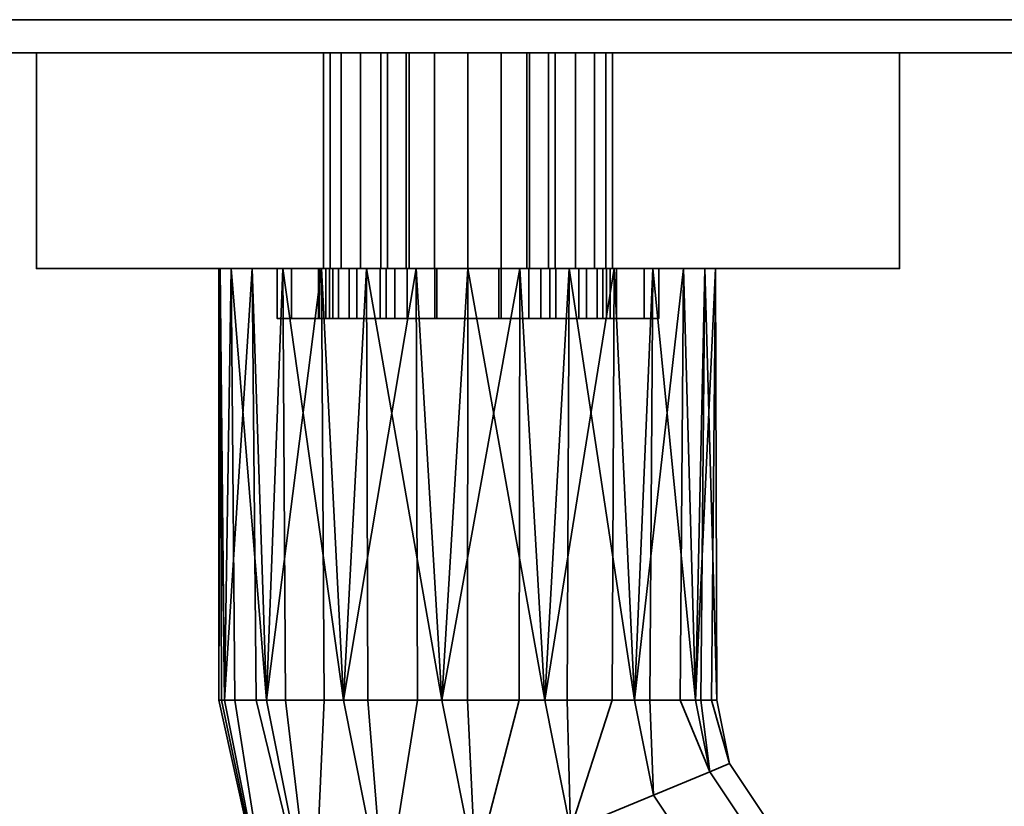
# Model space of a CAD drawing. Header units: millimetres. Extents: x -508 to 6708, y -110 to 248.
# Tile 5 of 256: x -281 to -222, y -84 to -37. Entities that reach past the tile are written whole.
import ezdxf

# ---------------------------------------------------------------- set-up
doc = ezdxf.new("R2010")
doc.units = ezdxf.units.MM
doc.layers.add('151', color=7, linetype='Continuous', true_color=0xffffff)

# ---------------------------------------------------------------- blocks, each defined once
blk = doc.blocks.new('UG_SURFACE_009')
at = {"layer": '151', "color": 252, "linetype": 'Continuous', "lineweight": 35}
for points in [[(322, -39.1, 2030), (322, -26, 2030), (-322, -26, 2030), (-322, -39.1, 2030)], [(-322, -39.1, 2), (-322, -37.1), (322, -37.1), (322, -39.1, 2)], [(-322, -39.1, 2), (322, -39.1, 2), (322, -39.1, 2030), (-322, -39.1, 2030)]]:
    blk.add_3dface(points, dxfattribs=at)
blk = doc.blocks.new('UG_SURFACE_016')
at = {"layer": '151', "color": 252, "linetype": 'Continuous', "lineweight": 35}
for points in [[(-262.346, -52.1, 1013.609), (-262.346, -55.1, 1013.609), (-261.15, -55.1, 1016.597), (-261.15, -52.1, 1016.597)], [(-262.346, -52.1, 1010.391), (-262.346, -55.1, 1010.391), (-262.346, -55.1, 1013.609), (-262.346, -52.1, 1013.609)], [(-261.15, -52.1, 1007.403), (-261.15, -55.1, 1007.403), (-262.346, -55.1, 1010.391), (-262.346, -52.1, 1010.391)], [(-261.15, -52.1, 1007.403), (-262.346, -52.1, 1010.391), (-262.346, -52.1, 1013.609), (-256, -52.1, 1003.739)], [(-262.346, -52.1, 1013.609), (-261.15, -52.1, 1016.597), (-256, -52.1, 1003.739)], [(-261.15, -52.1, 1016.597), (-261.15, -55.1, 1016.597), (-258.928, -55.1, 1018.926), (-258.928, -52.1, 1018.926)], [(-258.928, -52.1, 1005.074), (-258.928, -55.1, 1005.074), (-261.15, -55.1, 1007.403), (-261.15, -52.1, 1007.403)], [(-256, -52.1, 1003.739), (-258.928, -52.1, 1005.074), (-261.15, -52.1, 1007.403)], [(-261.15, -52.1, 1016.597), (-258.928, -52.1, 1018.926), (-256, -52.1, 1020.261), (-256, -52.1, 1003.739)], [(-258.928, -52.1, 1018.926), (-258.928, -55.1, 1018.926), (-256, -55.1, 1020.261), (-256, -52.1, 1020.261)], [(-256, -52.1, 1003.739), (-256, -55.1, 1003.739), (-258.928, -55.1, 1005.074), (-258.928, -52.1, 1005.074)], [(-256, -52.1, 1020.261), (-256, -55.1, 1020.261), (-256, -55.1, 1003.739), (-256, -52.1, 1003.739)], [(-256, -55.1, 1003.739), (-262.346, -55.1, 1013.609), (-262.346, -55.1, 1010.391), (-261.15, -55.1, 1007.403)], [(-256, -55.1, 1003.739), (-261.15, -55.1, 1016.597), (-262.346, -55.1, 1013.609)], [(-256, -55.1, 1003.739), (-256, -55.1, 1020.261), (-258.928, -55.1, 1018.926), (-261.15, -55.1, 1016.597)], [(-261.15, -55.1, 1007.403), (-258.928, -55.1, 1005.074), (-256, -55.1, 1003.739)]]:
    blk.add_3dface(points, dxfattribs=at)
blk = doc.blocks.new('UG_SURFACE_018')
at = {"layer": '151', "color": 252, "linetype": 'Continuous', "lineweight": 35}
for points in [[(-265.5, -52.1, 1014.5), (-262.951, -52.1, 1012.941), (-263, -52.1, 1012)], [(-265.5, -52.1, 1014.5), (-264.625, -52.1, 1018.901), (-261.794, -52.1, 1016.5), (-262.951, -52.1, 1012.941)], [(-263, -52.1, 1012), (-262.56, -52.1, 1009.219), (-265.5, -52.1, 993.5), (-265.5, -52.1, 1014.5)], [(-264.625, -52.1, 989.099), (-265.5, -52.1, 993.5), (-260.688, -52.1, 1005.978), (-257.661, -52.1, 1003.778)], [(-262.56, -52.1, 1009.219), (-260.688, -52.1, 1005.978), (-265.5, -52.1, 993.5)], [(-264.625, -52.1, 989.099), (-264.625, -55.1, 989.099), (-265.5, -55.1, 993.5), (-265.5, -52.1, 993.5)], [(-265.5, -52.1, 993.5), (-265.5, -55.1, 993.5), (-265.5, -55.1, 1014.5), (-265.5, -52.1, 1014.5)], [(-265.5, -52.1, 1014.5), (-265.5, -55.1, 1014.5), (-264.625, -55.1, 1018.901), (-264.625, -52.1, 1018.901)], [(-262.132, -52.1, 985.368), (-264.625, -52.1, 989.099), (-257.661, -52.1, 1003.778), (-254, -52.1, 1003)], [(-264.625, -52.1, 1018.901), (-262.132, -52.1, 1022.632), (-259.29, -52.1, 1019.281), (-261.794, -52.1, 1016.5)], [(-262.132, -52.1, 985.368), (-262.132, -55.1, 985.368), (-264.625, -55.1, 989.099), (-264.625, -52.1, 989.099)], [(-264.625, -52.1, 1018.901), (-264.625, -55.1, 1018.901), (-262.132, -55.1, 1022.632), (-262.132, -52.1, 1022.632)], [(-263, -52.1, 1012), (-262.951, -52.1, 1012.941), (-262.951, -55.1, 1012.941), (-263, -55.1, 1012)], [(-263, -55.1, 1012), (-262.56, -55.1, 1009.219), (-262.56, -52.1, 1009.219), (-263, -52.1, 1012)], [(-261.794, -52.1, 1016.5), (-261.794, -55.1, 1016.5), (-262.951, -55.1, 1012.941), (-262.951, -52.1, 1012.941)], [(-262.56, -52.1, 1009.219), (-262.56, -55.1, 1009.219), (-260.688, -55.1, 1005.978), (-260.688, -52.1, 1005.978)], [(-254, -52.1, 1003), (-258.401, -52.1, 982.875), (-262.132, -52.1, 985.368)], [(-255.871, -52.1, 1020.803), (-259.29, -52.1, 1019.281), (-262.132, -52.1, 1022.632), (-258.401, -52.1, 1025.125)], [(-258.401, -52.1, 982.875), (-258.401, -55.1, 982.875), (-262.132, -55.1, 985.368), (-262.132, -52.1, 985.368)], [(-262.132, -52.1, 1022.632), (-262.132, -55.1, 1022.632), (-258.401, -55.1, 1025.125), (-258.401, -52.1, 1025.125)], [(-259.29, -52.1, 1019.281), (-259.29, -55.1, 1019.281), (-261.794, -55.1, 1016.5), (-261.794, -52.1, 1016.5)], [(-260.688, -52.1, 1005.978), (-260.688, -55.1, 1005.978), (-257.661, -55.1, 1003.778), (-257.661, -52.1, 1003.778)], [(-255.871, -52.1, 1020.803), (-255.871, -55.1, 1020.803), (-259.29, -55.1, 1019.281), (-259.29, -52.1, 1019.281)], [(-254, -52.1, 1003), (-254, -52.1, 982), (-258.401, -52.1, 982.875)], [(-252.129, -52.1, 1020.803), (-255.871, -52.1, 1020.803), (-258.401, -52.1, 1025.125), (-254, -52.1, 1026)], [(-254, -52.1, 982), (-254, -55.1, 982), (-258.401, -55.1, 982.875), (-258.401, -52.1, 982.875)], [(-258.401, -52.1, 1025.125), (-258.401, -55.1, 1025.125), (-254, -55.1, 1026), (-254, -52.1, 1026)], [(-257.661, -52.1, 1003.778), (-257.661, -55.1, 1003.778), (-254, -55.1, 1003), (-254, -52.1, 1003)], [(-252.129, -52.1, 1020.803), (-252.129, -55.1, 1020.803), (-255.871, -55.1, 1020.803), (-255.871, -52.1, 1020.803)], [(-254, -52.1, 1003), (-254, -55.1, 1003), (-250.339, -55.1, 1003.778), (-250.339, -52.1, 1003.778)], [(-254, -52.1, 1003), (-250.339, -52.1, 1003.778), (-243.375, -52.1, 989.099), (-245.868, -52.1, 985.368)], [(-245.868, -52.1, 985.368), (-249.599, -52.1, 982.875), (-254, -52.1, 1003)], [(-254, -52.1, 1026), (-249.599, -52.1, 1025.125), (-252.129, -52.1, 1020.803)], [(-249.599, -52.1, 982.875), (-254, -52.1, 982), (-254, -52.1, 1003)], [(-249.599, -52.1, 982.875), (-249.599, -55.1, 982.875), (-254, -55.1, 982), (-254, -52.1, 982)], [(-254, -52.1, 1026), (-254, -55.1, 1026), (-249.599, -55.1, 1025.125), (-249.599, -52.1, 1025.125)], [(-248.71, -52.1, 1019.281), (-248.71, -55.1, 1019.281), (-252.129, -55.1, 1020.803), (-252.129, -52.1, 1020.803)], [(-248.71, -52.1, 1019.281), (-252.129, -52.1, 1020.803), (-249.599, -52.1, 1025.125), (-245.868, -52.1, 1022.632)], [(-250.339, -52.1, 1003.778), (-250.339, -55.1, 1003.778), (-247.312, -55.1, 1005.978), (-247.312, -52.1, 1005.978)], [(-242.5, -52.1, 993.5), (-243.375, -52.1, 989.099), (-250.339, -52.1, 1003.778), (-247.312, -52.1, 1005.978)], [(-245.868, -52.1, 985.368), (-245.868, -55.1, 985.368), (-249.599, -55.1, 982.875), (-249.599, -52.1, 982.875)], [(-249.599, -52.1, 1025.125), (-249.599, -55.1, 1025.125), (-245.868, -55.1, 1022.632), (-245.868, -52.1, 1022.632)], [(-246.206, -52.1, 1016.5), (-246.206, -55.1, 1016.5), (-248.71, -55.1, 1019.281), (-248.71, -52.1, 1019.281)], [(-246.206, -52.1, 1016.5), (-248.71, -52.1, 1019.281), (-245.868, -52.1, 1022.632), (-243.375, -52.1, 1018.901)], [(-247.312, -52.1, 1005.978), (-247.312, -55.1, 1005.978), (-245.44, -55.1, 1009.219), (-245.44, -52.1, 1009.219)], [(-247.312, -52.1, 1005.978), (-245.44, -52.1, 1009.219), (-242.5, -52.1, 993.5)], [(-245.049, -52.1, 1012.941), (-245.049, -55.1, 1012.941), (-246.206, -55.1, 1016.5), (-246.206, -52.1, 1016.5)], [(-243.375, -52.1, 1018.901), (-242.5, -52.1, 1014.5), (-245.049, -52.1, 1012.941), (-246.206, -52.1, 1016.5)], [(-243.375, -52.1, 989.099), (-243.375, -55.1, 989.099), (-245.868, -55.1, 985.368), (-245.868, -52.1, 985.368)], [(-245.868, -52.1, 1022.632), (-245.868, -55.1, 1022.632), (-243.375, -55.1, 1018.901), (-243.375, -52.1, 1018.901)], [(-245.44, -52.1, 1009.219), (-245.44, -55.1, 1009.219), (-245.049, -55.1, 1012.941), (-245.049, -52.1, 1012.941)], [(-242.5, -52.1, 1014.5), (-242.5, -52.1, 993.5), (-245.44, -52.1, 1009.219), (-245.049, -52.1, 1012.941)], [(-242.5, -52.1, 993.5), (-242.5, -55.1, 993.5), (-243.375, -55.1, 989.099), (-243.375, -52.1, 989.099)], [(-243.375, -52.1, 1018.901), (-243.375, -55.1, 1018.901), (-242.5, -55.1, 1014.5), (-242.5, -52.1, 1014.5)], [(-242.5, -52.1, 1014.5), (-242.5, -55.1, 1014.5), (-242.5, -55.1, 993.5), (-242.5, -52.1, 993.5)], [(-265.5, -55.1, 1014.5), (-265.5, -55.1, 993.5), (-262.56, -55.1, 1009.219), (-263, -55.1, 1012)], [(-263, -55.1, 1012), (-262.951, -55.1, 1012.941), (-265.5, -55.1, 1014.5)], [(-265.5, -55.1, 993.5), (-260.688, -55.1, 1005.978), (-262.56, -55.1, 1009.219)], [(-262.951, -55.1, 1012.941), (-261.794, -55.1, 1016.5), (-264.625, -55.1, 1018.901), (-265.5, -55.1, 1014.5)], [(-257.661, -55.1, 1003.778), (-260.688, -55.1, 1005.978), (-265.5, -55.1, 993.5), (-264.625, -55.1, 989.099)], [(-261.794, -55.1, 1016.5), (-259.29, -55.1, 1019.281), (-262.132, -55.1, 1022.632), (-264.625, -55.1, 1018.901)], [(-254, -55.1, 1003), (-257.661, -55.1, 1003.778), (-264.625, -55.1, 989.099), (-262.132, -55.1, 985.368)], [(-258.401, -55.1, 1025.125), (-262.132, -55.1, 1022.632), (-259.29, -55.1, 1019.281), (-255.871, -55.1, 1020.803)], [(-262.132, -55.1, 985.368), (-258.401, -55.1, 982.875), (-254, -55.1, 982), (-254, -55.1, 1003)], [(-254, -55.1, 1026), (-258.401, -55.1, 1025.125), (-255.871, -55.1, 1020.803)], [(-255.871, -55.1, 1020.803), (-252.129, -55.1, 1020.803), (-249.599, -55.1, 1025.125), (-254, -55.1, 1026)], [(-254, -55.1, 1003), (-249.599, -55.1, 982.875), (-245.868, -55.1, 985.368)], [(-254, -55.1, 1003), (-254, -55.1, 982), (-249.599, -55.1, 982.875)], [(-245.868, -55.1, 985.368), (-243.375, -55.1, 989.099), (-250.339, -55.1, 1003.778), (-254, -55.1, 1003)], [(-252.129, -55.1, 1020.803), (-248.71, -55.1, 1019.281), (-245.868, -55.1, 1022.632), (-249.599, -55.1, 1025.125)], [(-247.312, -55.1, 1005.978), (-250.339, -55.1, 1003.778), (-243.375, -55.1, 989.099), (-242.5, -55.1, 993.5)], [(-243.375, -55.1, 1018.901), (-245.868, -55.1, 1022.632), (-248.71, -55.1, 1019.281), (-246.206, -55.1, 1016.5)], [(-242.5, -55.1, 993.5), (-245.44, -55.1, 1009.219), (-247.312, -55.1, 1005.978)], [(-246.206, -55.1, 1016.5), (-245.049, -55.1, 1012.941), (-242.5, -55.1, 1014.5), (-243.375, -55.1, 1018.901)], [(-242.5, -55.1, 993.5), (-242.5, -55.1, 1014.5), (-245.049, -55.1, 1012.941), (-245.44, -55.1, 1009.219)]]:
    blk.add_3dface(points, dxfattribs=at)
blk = doc.blocks.new('UG_SURFACE_020')
at = {"layer": '151', "color": 252, "linetype": 'Continuous', "lineweight": 35}
for points in [[(-252, -52.1, 1003.739), (-252, -55.1, 1003.739), (-252, -55.1, 1020.261), (-252, -52.1, 1020.261)], [(-249.072, -52.1, 1005.074), (-249.072, -55.1, 1005.074), (-252, -55.1, 1003.739), (-252, -52.1, 1003.739)], [(-252, -52.1, 1020.261), (-252, -55.1, 1020.261), (-249.072, -55.1, 1018.926), (-249.072, -52.1, 1018.926)], [(-252, -52.1, 1003.739), (-249.072, -52.1, 1018.926), (-246.85, -52.1, 1016.597), (-245.654, -52.1, 1013.609)], [(-252, -52.1, 1003.739), (-252, -52.1, 1020.261), (-249.072, -52.1, 1018.926)], [(-246.85, -52.1, 1007.403), (-249.072, -52.1, 1005.074), (-252, -52.1, 1003.739), (-245.654, -52.1, 1013.609)], [(-246.85, -52.1, 1007.403), (-246.85, -55.1, 1007.403), (-249.072, -55.1, 1005.074), (-249.072, -52.1, 1005.074)], [(-249.072, -52.1, 1018.926), (-249.072, -55.1, 1018.926), (-246.85, -55.1, 1016.597), (-246.85, -52.1, 1016.597)], [(-245.654, -52.1, 1010.391), (-245.654, -55.1, 1010.391), (-246.85, -55.1, 1007.403), (-246.85, -52.1, 1007.403)], [(-246.85, -52.1, 1016.597), (-246.85, -55.1, 1016.597), (-245.654, -55.1, 1013.609), (-245.654, -52.1, 1013.609)], [(-245.654, -52.1, 1013.609), (-245.654, -52.1, 1010.391), (-246.85, -52.1, 1007.403)], [(-245.654, -52.1, 1013.609), (-245.654, -55.1, 1013.609), (-245.654, -55.1, 1010.391), (-245.654, -52.1, 1010.391)], [(-245.654, -55.1, 1013.609), (-252, -55.1, 1003.739), (-249.072, -55.1, 1005.074), (-246.85, -55.1, 1007.403)], [(-245.654, -55.1, 1013.609), (-246.85, -55.1, 1016.597), (-249.072, -55.1, 1018.926), (-252, -55.1, 1003.739)], [(-249.072, -55.1, 1018.926), (-252, -55.1, 1020.261), (-252, -55.1, 1003.739)], [(-246.85, -55.1, 1007.403), (-245.654, -55.1, 1010.391), (-245.654, -55.1, 1013.609)]]:
    blk.add_3dface(points, dxfattribs=at)
blk = doc.blocks.new('UG_SURFACE_022')
at = {"layer": '151', "color": 254, "linetype": 'Continuous', "lineweight": 35}
for points in [[(-254, -39.1, 948), (-280, -39.1, 951.5), (-256.009, -39.1, 987.65), (-254, -39.1, 987.25)], [(-280, -39.1, 951.5), (-258.85, -39.1, 990.491), (-257.712, -39.1, 988.788)], [(-280, -39.1, 951.5), (-261.632, -39.1, 1007.721), (-259.25, -39.1, 1005), (-259.25, -39.1, 992.5)], [(-259.25, -39.1, 992.5), (-258.85, -39.1, 990.491), (-280, -39.1, 951.5)], [(-257.712, -39.1, 988.788), (-256.009, -39.1, 987.65), (-280, -39.1, 951.5)], [(-280, -39.1, 1186.5), (-260.473, -39.1, 1017.888), (-262.301, -39.1, 1014.767)], [(-262.301, -39.1, 1014.767), (-262.711, -39.1, 1011.173), (-280, -39.1, 951.5), (-280, -39.1, 1186.5)], [(-262.711, -39.1, 1011.173), (-261.632, -39.1, 1007.721), (-280, -39.1, 951.5)], [(-280, -39.1, 1186.5), (-254, -39.1, 1190), (-254, -39.1, 1020.75), (-257.539, -39.1, 1020.002)], [(-257.539, -39.1, 1020.002), (-260.473, -39.1, 1017.888), (-280, -39.1, 1186.5)], [(-254, -39.1, 948), (-254, -52.1, 948), (-280, -52.1, 951.5), (-280, -39.1, 951.5)], [(-280, -39.1, 951.5), (-280, -52.1, 951.5), (-280, -52.1, 1186.5), (-280, -39.1, 1186.5)], [(-280, -39.1, 1186.5), (-280, -52.1, 1186.5), (-254, -52.1, 1190), (-254, -39.1, 1190)], [(-262.711, -39.1, 1011.173), (-262.711, -52.1, 1011.173), (-261.632, -52.1, 1007.721), (-261.632, -39.1, 1007.721)], [(-262.301, -39.1, 1014.767), (-262.301, -52.1, 1014.767), (-262.711, -52.1, 1011.173), (-262.711, -39.1, 1011.173)], [(-260.473, -39.1, 1017.888), (-260.473, -52.1, 1017.888), (-262.301, -52.1, 1014.767), (-262.301, -39.1, 1014.767)], [(-261.632, -39.1, 1007.721), (-261.632, -52.1, 1007.721), (-259.25, -52.1, 1005), (-259.25, -39.1, 1005)], [(-257.539, -39.1, 1020.002), (-257.539, -52.1, 1020.002), (-260.473, -52.1, 1017.888), (-260.473, -39.1, 1017.888)], [(-259.25, -39.1, 1005), (-259.25, -52.1, 1005), (-259.25, -52.1, 992.5), (-259.25, -39.1, 992.5)], [(-259.25, -39.1, 992.5), (-259.25, -52.1, 992.5), (-258.85, -52.1, 990.491), (-258.85, -39.1, 990.491)], [(-258.85, -39.1, 990.491), (-258.85, -52.1, 990.491), (-257.712, -52.1, 988.788), (-257.712, -39.1, 988.788)], [(-257.712, -39.1, 988.788), (-257.712, -52.1, 988.788), (-256.009, -52.1, 987.65), (-256.009, -39.1, 987.65)], [(-254, -39.1, 1020.75), (-254, -52.1, 1020.75), (-257.539, -52.1, 1020.002), (-257.539, -39.1, 1020.002)], [(-256.009, -39.1, 987.65), (-256.009, -52.1, 987.65), (-254, -52.1, 987.25), (-254, -39.1, 987.25)], [(-254, -39.1, 987.25), (-251.991, -39.1, 987.65), (-228, -39.1, 951.5), (-254, -39.1, 948)], [(-250.461, -39.1, 1020.002), (-254, -39.1, 1020.75), (-254, -39.1, 1190), (-228, -39.1, 1186.5)], [(-250.461, -39.1, 1020.002), (-250.461, -52.1, 1020.002), (-254, -52.1, 1020.75), (-254, -39.1, 1020.75)], [(-228, -39.1, 951.5), (-228, -52.1, 951.5), (-254, -52.1, 948), (-254, -39.1, 948)], [(-254, -39.1, 987.25), (-254, -52.1, 987.25), (-251.991, -52.1, 987.65), (-251.991, -39.1, 987.65)], [(-254, -39.1, 1190), (-254, -52.1, 1190), (-228, -52.1, 1186.5), (-228, -39.1, 1186.5)], [(-228, -39.1, 951.5), (-251.991, -39.1, 987.65), (-250.288, -39.1, 988.788)], [(-251.991, -39.1, 987.65), (-251.991, -52.1, 987.65), (-250.288, -52.1, 988.788), (-250.288, -39.1, 988.788)], [(-228, -39.1, 1186.5), (-247.527, -39.1, 1017.888), (-250.461, -39.1, 1020.002)], [(-247.527, -39.1, 1017.888), (-247.527, -52.1, 1017.888), (-250.461, -52.1, 1020.002), (-250.461, -39.1, 1020.002)], [(-228, -39.1, 951.5), (-250.288, -39.1, 988.788), (-249.15, -39.1, 990.491)], [(-250.288, -39.1, 988.788), (-250.288, -52.1, 988.788), (-249.15, -52.1, 990.491), (-249.15, -39.1, 990.491)], [(-228, -39.1, 951.5), (-249.15, -39.1, 990.491), (-248.75, -39.1, 992.5)], [(-249.15, -39.1, 990.491), (-249.15, -52.1, 990.491), (-248.75, -52.1, 992.5), (-248.75, -39.1, 992.5)], [(-248.75, -39.1, 992.5), (-248.75, -52.1, 992.5), (-248.75, -52.1, 1005), (-248.75, -39.1, 1005)], [(-248.75, -39.1, 992.5), (-248.75, -39.1, 1005), (-246.368, -39.1, 1007.721), (-228, -39.1, 951.5)], [(-248.75, -39.1, 1005), (-248.75, -52.1, 1005), (-246.368, -52.1, 1007.721), (-246.368, -39.1, 1007.721)], [(-245.699, -39.1, 1014.767), (-247.527, -39.1, 1017.888), (-228, -39.1, 1186.5)], [(-245.699, -39.1, 1014.767), (-245.699, -52.1, 1014.767), (-247.527, -52.1, 1017.888), (-247.527, -39.1, 1017.888)], [(-228, -39.1, 951.5), (-246.368, -39.1, 1007.721), (-245.289, -39.1, 1011.173)], [(-246.368, -39.1, 1007.721), (-246.368, -52.1, 1007.721), (-245.289, -52.1, 1011.173), (-245.289, -39.1, 1011.173)], [(-245.289, -39.1, 1011.173), (-245.699, -39.1, 1014.767), (-228, -39.1, 1186.5), (-228, -39.1, 951.5)], [(-245.289, -39.1, 1011.173), (-245.289, -52.1, 1011.173), (-245.699, -52.1, 1014.767), (-245.699, -39.1, 1014.767)], [(-228, -39.1, 1186.5), (-228, -52.1, 1186.5), (-228, -52.1, 951.5), (-228, -39.1, 951.5)], [(-280, -52.1, 951.5), (-258.85, -52.1, 990.491), (-259.25, -52.1, 992.5)], [(-280, -52.1, 951.5), (-257.712, -52.1, 988.788), (-258.85, -52.1, 990.491)], [(-280, -52.1, 951.5), (-256.009, -52.1, 987.65), (-257.712, -52.1, 988.788)], [(-280, -52.1, 951.5), (-254, -52.1, 948), (-254, -52.1, 987.25), (-256.009, -52.1, 987.65)], [(-280, -52.1, 951.5), (-268.266, -52.1, 1099.365), (-269, -52.1, 1104)], [(-280, -52.1, 951.5), (-262.711, -52.1, 1011.173), (-262.301, -52.1, 1014.767)], [(-259.25, -52.1, 992.5), (-259.25, -52.1, 1005), (-261.632, -52.1, 1007.721), (-280, -52.1, 951.5)], [(-269, -52.1, 1104), (-268.918, -52.1, 1105.568), (-280, -52.1, 1186.5), (-280, -52.1, 951.5)], [(-261.632, -52.1, 1007.721), (-262.711, -52.1, 1011.173), (-280, -52.1, 951.5)], [(-280, -52.1, 951.5), (-265.147, -52.1, 1093.963), (-268.266, -52.1, 1099.365)], [(-262.301, -52.1, 1014.767), (-254, -52.1, 1089), (-260.101, -52.1, 1090.297), (-280, -52.1, 951.5)], [(-280, -52.1, 1186.5), (-266.99, -52.1, 1111.5), (-262.817, -52.1, 1116.135)], [(-260.101, -52.1, 1090.297), (-265.147, -52.1, 1093.963), (-280, -52.1, 951.5)], [(-254, -52.1, 1190), (-280, -52.1, 1186.5), (-257.119, -52.1, 1118.672)], [(-268.918, -52.1, 1105.568), (-266.99, -52.1, 1111.5), (-280, -52.1, 1186.5)], [(-262.817, -52.1, 1116.135), (-257.119, -52.1, 1118.672), (-280, -52.1, 1186.5)], [(-269, -52.1, 1104), (-268.266, -52.1, 1099.365), (-268.672, -78.1, 1100.881)], [(-268.918, -52.1, 1105.568), (-269, -52.1, 1104), (-269, -78.1, 1104)], [(-269, -78.1, 1104), (-268.836, -78.1, 1105.559), (-268.918, -52.1, 1105.568)], [(-268.672, -78.1, 1100.881), (-269, -78.1, 1104), (-269, -52.1, 1104)], [(-266.99, -52.1, 1111.5), (-268.918, -52.1, 1105.568), (-268.672, -78.1, 1107.119)], [(-268.918, -52.1, 1105.568), (-268.836, -78.1, 1105.559), (-268.672, -78.1, 1107.119)], [(-268.266, -52.1, 1099.365), (-268.041, -78.1, 1099.465), (-268.672, -78.1, 1100.881)], [(-268.672, -78.1, 1107.119), (-266.766, -78.1, 1111.4), (-266.99, -52.1, 1111.5)], [(-268.266, -52.1, 1099.365), (-265.147, -52.1, 1093.963), (-266.135, -78.1, 1095.183)], [(-266.135, -78.1, 1095.183), (-268.041, -78.1, 1099.465), (-268.266, -52.1, 1099.365)], [(-262.817, -52.1, 1116.135), (-266.99, -52.1, 1111.5), (-266.135, -78.1, 1112.817)], [(-266.99, -52.1, 1111.5), (-266.766, -78.1, 1111.4), (-266.135, -78.1, 1112.817)], [(-265.147, -52.1, 1093.963), (-264.983, -78.1, 1094.146), (-266.135, -78.1, 1095.183)], [(-266.135, -78.1, 1112.817), (-262.652, -78.1, 1115.953), (-262.817, -52.1, 1116.135)], [(-265.147, -52.1, 1093.963), (-260.101, -52.1, 1090.297), (-261.5, -78.1, 1091.01)], [(-261.5, -78.1, 1091.01), (-264.983, -78.1, 1094.146), (-265.147, -52.1, 1093.963)], [(-257.119, -52.1, 1118.672), (-262.817, -52.1, 1116.135), (-261.5, -78.1, 1116.99)], [(-262.817, -52.1, 1116.135), (-262.652, -78.1, 1115.953), (-261.5, -78.1, 1116.99)], [(-254, -52.1, 1089), (-262.301, -52.1, 1014.767), (-260.473, -52.1, 1017.888)], [(-260.101, -52.1, 1090.297), (-260.025, -78.1, 1090.53), (-261.5, -78.1, 1091.01)], [(-261.5, -78.1, 1116.99), (-257.043, -78.1, 1118.439), (-257.119, -52.1, 1118.672)], [(-254, -52.1, 1089), (-260.473, -52.1, 1017.888), (-257.539, -52.1, 1020.002)], [(-260.101, -52.1, 1090.297), (-254, -52.1, 1089), (-255.568, -78.1, 1089.082)], [(-255.568, -78.1, 1089.082), (-260.025, -78.1, 1090.53), (-260.101, -52.1, 1090.297)], [(-257.539, -52.1, 1020.002), (-254, -52.1, 1020.75), (-254, -52.1, 1089)], [(-250.881, -52.1, 1118.672), (-257.119, -52.1, 1118.672), (-255.568, -78.1, 1118.918)], [(-257.119, -52.1, 1118.672), (-257.043, -78.1, 1118.439), (-255.568, -78.1, 1118.918)], [(-257.119, -52.1, 1118.672), (-250.881, -52.1, 1118.672), (-228, -52.1, 1186.5), (-254, -52.1, 1190)], [(-254, -52.1, 1089), (-254.026, -78.1, 1089.244), (-255.568, -78.1, 1089.082)], [(-255.568, -78.1, 1118.918), (-250.907, -78.1, 1118.428), (-250.881, -52.1, 1118.672)], [(-249.365, -78.1, 1089.734), (-254.026, -78.1, 1089.244), (-254, -52.1, 1089)], [(-254, -52.1, 1089), (-247.899, -52.1, 1090.297), (-249.365, -78.1, 1089.734)], [(-247.899, -52.1, 1090.297), (-254, -52.1, 1089), (-254, -52.1, 1020.75), (-250.461, -52.1, 1020.002)], [(-251.991, -52.1, 987.65), (-254, -52.1, 987.25), (-254, -52.1, 948), (-228, -52.1, 951.5)], [(-250.288, -52.1, 988.788), (-251.991, -52.1, 987.65), (-228, -52.1, 951.5)], [(-250.881, -52.1, 1118.672), (-250.907, -78.1, 1118.428), (-249.365, -78.1, 1118.266)], [(-245.183, -52.1, 1116.135), (-250.881, -52.1, 1118.672), (-249.365, -78.1, 1118.266)], [(-228, -52.1, 1186.5), (-250.881, -52.1, 1118.672), (-245.183, -52.1, 1116.135)], [(-250.461, -52.1, 1020.002), (-247.527, -52.1, 1017.888), (-247.899, -52.1, 1090.297)], [(-249.15, -52.1, 990.491), (-250.288, -52.1, 988.788), (-228, -52.1, 951.5)], [(-247.899, -52.1, 1090.297), (-248.022, -78.1, 1090.51), (-249.365, -78.1, 1089.734)], [(-249.365, -78.1, 1118.266), (-245.306, -78.1, 1115.923), (-245.183, -52.1, 1116.135)], [(-248.75, -52.1, 992.5), (-249.15, -52.1, 990.491), (-228, -52.1, 951.5)], [(-228, -52.1, 951.5), (-246.368, -52.1, 1007.721), (-248.75, -52.1, 1005), (-248.75, -52.1, 992.5)], [(-243.963, -78.1, 1092.853), (-248.022, -78.1, 1090.51), (-247.899, -52.1, 1090.297)], [(-247.899, -52.1, 1090.297), (-242.853, -52.1, 1093.963), (-243.963, -78.1, 1092.853)], [(-228, -52.1, 951.5), (-247.899, -52.1, 1090.297), (-245.699, -52.1, 1014.767), (-245.289, -52.1, 1011.173)], [(-247.899, -52.1, 1090.297), (-247.527, -52.1, 1017.888), (-245.699, -52.1, 1014.767)], [(-228, -52.1, 951.5), (-242.853, -52.1, 1093.963), (-247.899, -52.1, 1090.297)], [(-245.289, -52.1, 1011.173), (-246.368, -52.1, 1007.721), (-228, -52.1, 951.5)], [(-245.183, -52.1, 1116.135), (-245.306, -78.1, 1115.923), (-243.963, -78.1, 1115.147)], [(-241.01, -52.1, 1111.5), (-245.183, -52.1, 1116.135), (-243.963, -78.1, 1115.147)], [(-245.183, -52.1, 1116.135), (-241.01, -52.1, 1111.5), (-228, -52.1, 1186.5)], [(-242.853, -52.1, 1093.963), (-243.052, -78.1, 1094.107), (-243.963, -78.1, 1092.853)], [(-243.963, -78.1, 1115.147), (-241.208, -78.1, 1111.356), (-241.01, -52.1, 1111.5)], [(-240.297, -78.1, 1097.899), (-243.052, -78.1, 1094.107), (-242.853, -52.1, 1093.963)], [(-242.853, -52.1, 1093.963), (-239.734, -52.1, 1099.365), (-240.297, -78.1, 1097.899)], [(-239.734, -52.1, 1099.365), (-242.853, -52.1, 1093.963), (-228, -52.1, 951.5)], [(-241.01, -52.1, 1111.5), (-241.208, -78.1, 1111.356), (-240.297, -78.1, 1110.101)], [(-239.082, -52.1, 1105.568), (-241.01, -52.1, 1111.5), (-240.297, -78.1, 1110.101)], [(-241.01, -52.1, 1111.5), (-239.082, -52.1, 1105.568), (-228, -52.1, 1186.5)], [(-239.734, -52.1, 1099.365), (-239.974, -78.1, 1099.416), (-240.297, -78.1, 1097.899)], [(-240.297, -78.1, 1110.101), (-239.322, -78.1, 1105.517), (-239.082, -52.1, 1105.568)], [(-239, -78.1, 1104), (-239.974, -78.1, 1099.416), (-239.734, -52.1, 1099.365)], [(-239.734, -52.1, 1099.365), (-239.082, -52.1, 1105.568), (-239, -78.1, 1104)], [(-228, -52.1, 951.5), (-228, -52.1, 1186.5), (-239.082, -52.1, 1105.568), (-239.734, -52.1, 1099.365)], [(-239.082, -52.1, 1105.568), (-239.322, -78.1, 1105.517), (-239, -78.1, 1104)], [(-265.652, -93.282, 1100.881), (-265.652, -93.282, 1107.119), (-269, -78.1, 1104)], [(-265.652, -93.282, 1107.119), (-268.836, -78.1, 1105.559), (-269, -78.1, 1104)], [(-269, -78.1, 1104), (-268.672, -78.1, 1100.881), (-265.652, -93.282, 1100.881)], [(-265.652, -93.282, 1107.119), (-268.672, -78.1, 1107.119), (-268.836, -78.1, 1105.559)], [(-265.652, -93.282, 1100.881), (-268.672, -78.1, 1100.881), (-268.041, -78.1, 1099.465)], [(-266.766, -78.1, 1111.4), (-268.672, -78.1, 1107.119), (-265.652, -93.282, 1107.119), (-263.308, -92.311, 1112.817)], [(-268.041, -78.1, 1099.465), (-266.135, -78.1, 1095.183), (-263.308, -92.311, 1095.183), (-265.652, -93.282, 1100.881)], [(-263.308, -92.311, 1112.817), (-266.135, -78.1, 1112.817), (-266.766, -78.1, 1111.4)], [(-263.308, -92.311, 1095.183), (-266.135, -78.1, 1095.183), (-264.983, -78.1, 1094.146)], [(-262.652, -78.1, 1115.953), (-266.135, -78.1, 1112.817), (-263.308, -92.311, 1112.817)], [(-264.983, -78.1, 1094.146), (-261.5, -78.1, 1091.01), (-259.026, -90.537, 1091.01), (-263.308, -92.311, 1095.183)], [(-263.308, -92.311, 1112.817), (-259.026, -90.537, 1116.99), (-261.5, -78.1, 1116.99), (-262.652, -78.1, 1115.953)], [(-259.026, -90.537, 1091.01), (-261.5, -78.1, 1091.01), (-260.025, -78.1, 1090.53)], [(-257.043, -78.1, 1118.439), (-261.5, -78.1, 1116.99), (-259.026, -90.537, 1116.99)], [(-260.025, -78.1, 1090.53), (-255.568, -78.1, 1089.082), (-253.546, -88.267, 1089.082), (-259.026, -90.537, 1091.01)], [(-259.026, -90.537, 1116.99), (-253.546, -88.267, 1118.918), (-255.568, -78.1, 1118.918), (-257.043, -78.1, 1118.439)], [(-253.546, -88.267, 1089.082), (-255.568, -78.1, 1089.082), (-254.026, -78.1, 1089.244)], [(-250.907, -78.1, 1118.428), (-255.568, -78.1, 1118.918), (-253.546, -88.267, 1118.918)], [(-254.026, -78.1, 1089.244), (-249.365, -78.1, 1089.734), (-247.815, -85.893, 1089.734), (-253.546, -88.267, 1089.082)], [(-253.546, -88.267, 1118.918), (-247.815, -85.893, 1118.266), (-249.365, -78.1, 1118.266), (-250.907, -78.1, 1118.428)], [(-247.815, -85.893, 1089.734), (-249.365, -78.1, 1089.734), (-248.022, -78.1, 1090.51)], [(-245.306, -78.1, 1115.923), (-249.365, -78.1, 1118.266), (-247.815, -85.893, 1118.266)], [(-248.022, -78.1, 1090.51), (-243.963, -78.1, 1092.853), (-242.824, -83.826, 1092.853), (-247.815, -85.893, 1089.734)], [(-247.815, -85.893, 1118.266), (-242.824, -83.826, 1115.147), (-243.963, -78.1, 1115.147), (-245.306, -78.1, 1115.923)], [(-242.824, -83.826, 1092.853), (-243.963, -78.1, 1092.853), (-243.052, -78.1, 1094.107)], [(-241.208, -78.1, 1111.356), (-243.963, -78.1, 1115.147), (-242.824, -83.826, 1115.147), (-239.437, -82.423, 1110.101)], [(-243.052, -78.1, 1094.107), (-240.297, -78.1, 1097.899), (-239.437, -82.423, 1097.899), (-242.824, -83.826, 1092.853)], [(-239.437, -82.423, 1110.101), (-240.297, -78.1, 1110.101), (-241.208, -78.1, 1111.356)], [(-239.437, -82.423, 1097.899), (-240.297, -78.1, 1097.899), (-239.974, -78.1, 1099.416)], [(-239.322, -78.1, 1105.517), (-240.297, -78.1, 1110.101), (-239.437, -82.423, 1110.101), (-238.239, -81.927, 1104)], [(-239.974, -78.1, 1099.416), (-239, -78.1, 1104), (-238.239, -81.927, 1104), (-239.437, -82.423, 1097.899)], [(-238.239, -81.927, 1104), (-239, -78.1, 1104), (-239.322, -78.1, 1105.517)], [(-239.437, -82.423, 1097.899), (-236.988, -86.088, 1097.899), (-239.58, -88.68, 1092.853), (-242.824, -83.826, 1092.853)], [(-242.824, -83.826, 1115.147), (-239.58, -88.68, 1115.147), (-236.988, -86.088, 1110.101), (-239.437, -82.423, 1110.101)], [(-238.239, -81.927, 1104), (-236.071, -85.171, 1104), (-236.988, -86.088, 1097.899), (-239.437, -82.423, 1097.899)], [(-239.437, -82.423, 1110.101), (-236.988, -86.088, 1110.101), (-236.071, -85.171, 1104), (-238.239, -81.927, 1104)], [(-242.824, -83.826, 1092.853), (-239.58, -88.68, 1092.853), (-243.4, -92.5, 1089.734), (-247.815, -85.893, 1089.734)], [(-247.815, -85.893, 1118.266), (-243.4, -92.5, 1118.266), (-239.58, -88.68, 1115.147), (-242.824, -83.826, 1115.147)]]:
    blk.add_3dface(points, dxfattribs=at)

msp = doc.modelspace()

# ---------------------------------------------------------------- linework, layer by layer
at = {"layer": '151', "color": 253, "linetype": 'Continuous', "lineweight": -3}
for p, q in [((-322, -37.1), (322, -37.1)), ((322, -39.1, 2), (-322, -39.1, 2)), ((322, -39.1, 2030), (-322, -39.1, 2030)), ((-280, -39.1, 1186.5), (-280, -52.1, 1186.5)), ((-280, -39.1, 951.5), (-280, -52.1, 951.5)), ((-280, -39.1, 1186.5), (-280, -39.1, 951.5)), ((-259.25, -52.1, 1005), (-259.25, -39.1, 1005)), ((-259.25, -39.1, 1005), (-259.25, -39.1, 992.5)), ((-259.25, -52.1, 992.5), (-259.25, -39.1, 992.5)), ((-248.75, -52.1, 992.5), (-248.75, -39.1, 992.5)), ((-248.75, -39.1, 992.5), (-248.75, -39.1, 1005)), ((-248.75, -52.1, 1005), (-248.75, -39.1, 1005)), ((-228, -39.1, 951.5), (-228, -52.1, 951.5)), ((-228, -39.1, 951.5), (-228, -39.1, 1186.5)), ((-228, -39.1, 1186.5), (-228, -52.1, 1186.5)), ((-280, -52.1, 1186.5), (-280, -52.1, 951.5)), ((-265.5, -55.1, 993.5), (-265.5, -52.1, 993.5)), ((-265.5, -52.1, 993.5), (-265.5, -52.1, 1014.5)), ((-265.5, -55.1, 1014.5), (-265.5, -52.1, 1014.5)), ((-259.25, -52.1, 1005), (-259.25, -52.1, 992.5)), ((-256, -52.1, 1020.261), (-256, -52.1, 1003.739)), ((-256, -55.1, 1003.739), (-256, -52.1, 1003.739)), ((-256, -52.1, 1020.261), (-256, -55.1, 1020.261)), ((-252, -52.1, 1003.739), (-252, -52.1, 1020.261)), ((-252, -55.1, 1003.739), (-252, -52.1, 1003.739)), ((-252, -52.1, 1020.261), (-252, -55.1, 1020.261)), ((-248.75, -52.1, 992.5), (-248.75, -52.1, 1005)), ((-242.5, -55.1, 993.5), (-242.5, -52.1, 993.5)), ((-242.5, -55.1, 1014.5), (-242.5, -52.1, 1014.5)), ((-242.5, -52.1, 1014.5), (-242.5, -52.1, 993.5)), ((-228, -52.1, 951.5), (-228, -52.1, 1186.5)), ((-265.5, -55.1, 993.5), (-265.5, -55.1, 1014.5)), ((-256, -55.1, 1020.261), (-256, -55.1, 1003.739)), ((-252, -55.1, 1003.739), (-252, -55.1, 1020.261)), ((-242.5, -55.1, 1014.5), (-242.5, -55.1, 993.5))]:
    msp.add_line(p, q, dxfattribs=at)
at = {"layer": '151', "color": 253, "linetype": 'Continuous', "lineweight": -3, "extrusion": (0, 1, 0)}
msp.add_circle((254, 1104, -52.1), 15, dxfattribs=at)
at = {"layer": '151', "color": 253, "linetype": 'Continuous', "lineweight": -3, "extrusion": (0, -1, 0)}
for centre, radius in [((-254, 1012, 52.1), 9), ((-254, 1012, 55.1), 9), ((-254, 1104, 78.1), 15)]:
    msp.add_circle(centre, radius, dxfattribs=at)
for centre, radius, start, end in [((-254, 1046.321, 39.1), 98.321, 254.66639, 285.33361), ((-254, 1091.679, 39.1), 98.321, 74.66639, 105.33361), ((-254, 1012, 39.1), 8.75, 306.8699, 233.1301), ((-254, 992.5, 39.1), 5.25, 180, 0), ((-254, 1091.679, 52.1), 98.321, 74.66639, 105.33361), ((-254, 1046.321, 52.1), 98.321, 254.66639, 285.33361), ((-254, 1012, 52.1), 8.75, 306.8699, 233.1301), ((-254, 992.5, 52.1), 5.25, 180, 0)]:
    msp.add_arc(centre, radius, start, end, dxfattribs=at)
at = {"layer": '151', "color": 253, "linetype": 'Continuous', "lineweight": -3, "extrusion": (0, 1, 0)}
for centre, radius, start, end in [((254, 993.5, -52.1), 11.5, 180, 0), ((254, 1014.5, -52.1), 11.5, 360, 180), ((254, 1012, -52.1), 8.5, 283.60896, 76.39104), ((254, 1012, -52.1), 8.5, 103.60896, 256.39104), ((254, 1014.5, -55.1), 11.5, 360, 180), ((254, 993.5, -55.1), 11.5, 180, 0), ((254, 1012, -55.1), 8.5, 283.60896, 76.39104), ((254, 1012, -55.1), 8.5, 103.60896, 256.39104)]:
    msp.add_arc(centre, radius, start, end, dxfattribs=at)

# ---------------------------------------------------------------- block references
at = {"layer": '151', "color": 253, "linetype": 'Continuous', "lineweight": -3}
for name in ['UG_SURFACE_009', 'UG_SURFACE_022', 'UG_SURFACE_018', 'UG_SURFACE_016', 'UG_SURFACE_020']:
    msp.add_blockref(name, (0, 0), dxfattribs=at)

doc.saveas('drawing.dxf')
